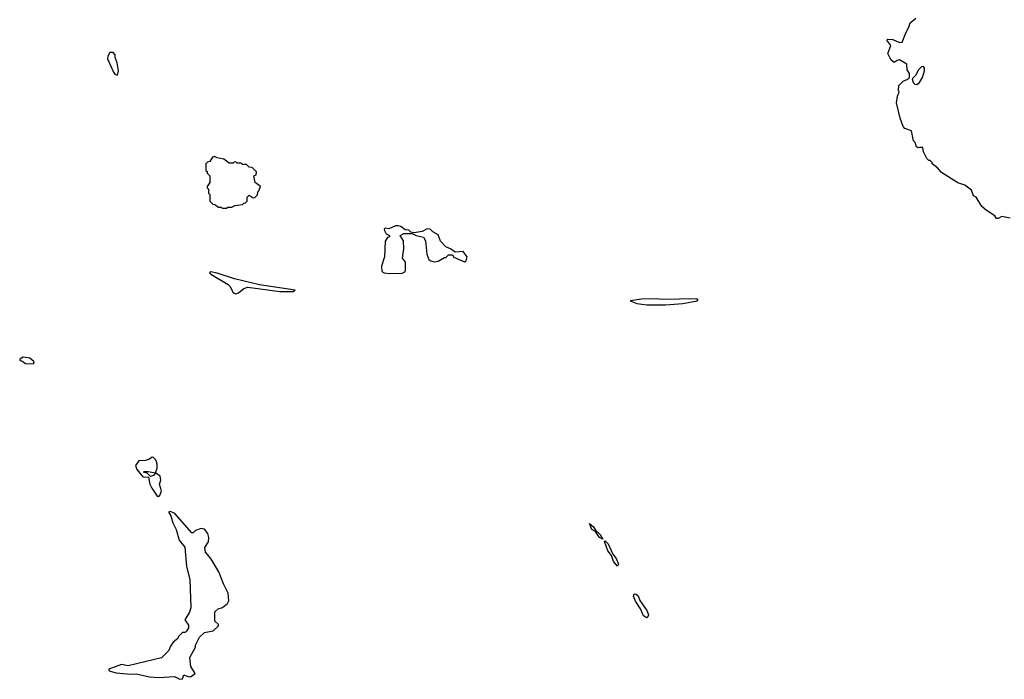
# Model space of a CAD drawing. Extents: x 2348354 to 2479840, y 460476 to 613653.
# Tile 112 of 256: x 2382410 to 2389812, y 549148 to 554110. Entities that reach past the tile are written whole.
import ezdxf

# ---------------------------------------------------------------- set-up
doc = ezdxf.new("R2010")
doc.units = 0

msp = doc.modelspace()

# ---------------------------------------------------------------- linework, layer by layer
at = {"layer": '0CON05XD'}
for points in [[(2389857, 552617), (2389795, 552630), (2389767, 552613), (2389755, 552613.3), (2389742.5, 552635), (2389675, 552676.7), (2389643.8, 552705), (2389600, 552775), (2389580, 552785), (2389565, 552826.7), (2389516.2, 552865), (2389463.3, 552883.3), (2389341.2, 552961.2), (2389310, 552995), (2389270, 553025), (2389270, 553035), (2389255, 553050), (2389245, 553050), (2389230, 553065), (2389204, 553115), (2389199.3, 553149.3), (2389175, 553148.8), (2389165, 553146.7), (2389153.6, 553153.6), (2389142.5, 553185), (2389129.3, 553199.3), (2389115, 553272.5), (2389065, 553290), (2389051.2, 553305), (2389028.8, 553368.8), (2389002, 553485), (2389008.8, 553535), (2389022.5, 553565), (2389017, 553577), (2389020, 553615), (2389051.7, 553648.3), (2389087, 553663), (2389100, 553675), (2389100, 553705), (2389083, 553733), (2389080, 553775), (2389025, 553807.5), (2389006.7, 553803.3), (2388985, 553787.5), (2388962.5, 553805), (2388937.5, 553855), (2388960, 553915), (2388930, 553955), (2388937, 553963), (2388975, 553961.2), (2389025, 553937.5), (2389045, 553940), (2389073.8, 554015), (2389095.9, 554054.1), (2389103.9, 554086.1), (2389148.3, 554121.7)], [(2383145, 553693.3), (2383154, 553725), (2383143.3, 553785), (2383127.5, 553825), (2383127.5, 553845), (2383111.7, 553861.7), (2383088.3, 553861.7), (2383072.5, 553835), (2383070, 553815), (2383114.3, 553714.3), (2383125, 553700), (2383145, 553693.3)], [(2389155, 553622.5), (2389175, 553637.5), (2389197.5, 553675), (2389212.5, 553725), (2389212.5, 553745), (2389205, 553756.7), (2389190, 553755), (2389167, 553733), (2389145, 553690), (2389120, 553665), (2389127, 553637), (2389140, 553625), (2389155, 553622.5)], [(2383965, 552692.5), (2383975, 552700), (2384005, 552700), (2384028.3, 552711.7), (2384085, 552720), (2384095, 552730), (2384108.3, 552731.7), (2384120, 552745), (2384120, 552775), (2384135, 552790), (2384165, 552770), (2384178.3, 552771.7), (2384198.3, 552791.7), (2384200, 552815), (2384208.3, 552821.7), (2384220, 552855), (2384180, 552885), (2384170, 552935), (2384188.3, 552941.7), (2384190, 552965), (2384158.3, 552998.3), (2384135, 553000), (2384115, 553020), (2384085, 553020), (2384075, 553030), (2384045, 553030), (2384035, 553040), (2384021.7, 553038.3), (2384015, 553030), (2383985, 553030), (2383945, 553060), (2383895, 553070), (2383875, 553080), (2383860, 553075), (2383838.3, 553041.7), (2383821.7, 553038.3), (2383810, 553025), (2383810, 552975), (2383818.3, 552968.3), (2383820, 552955), (2383840, 552935), (2383840, 552885), (2383820, 552855), (2383820, 552845), (2383830, 552835), (2383830, 552805), (2383840, 552795), (2383840, 552745), (2383861.7, 552721.7), (2383878.3, 552718.3), (2383905, 552700), (2383925, 552700), (2383932.5, 552692.5), (2383965, 552692.5)], [(2385189.5, 552199.5), (2385285, 552202), (2385305, 552213.3), (2385310, 552225), (2385310, 552285), (2385287.5, 552315), (2385297.5, 552385), (2385296.7, 552445), (2385270, 552485), (2385298.3, 552501.7), (2385361.7, 552501.7), (2385390, 552485), (2385445, 552472.5), (2385460, 552445), (2385471.2, 552345), (2385486.4, 552306.4), (2385500, 552295), (2385525, 552287.5), (2385556.4, 552293.6), (2385605, 552320), (2385615, 552320), (2385635, 552340), (2385665, 552340), (2385673, 552323), (2385755, 552287.5), (2385766.7, 552295), (2385773.3, 552325), (2385745, 552366.7), (2385685, 552360), (2385650, 552385), (2385615, 552400), (2385573.9, 552443.9), (2385555, 552490), (2385515, 552513.3), (2385495, 552533.3), (2385473.9, 552536.1), (2385435, 552517.5), (2385375, 552507.5), (2385351.7, 552511.7), (2385335, 552527.5), (2385308.3, 552528.3), (2385275, 552553.3), (2385255, 552560), (2385235, 552560), (2385185, 552537.5), (2385158.3, 552541.7), (2385150, 552535), (2385152.5, 552525), (2385165, 552500), (2385190, 552485), (2385190, 552475), (2385175, 552470), (2385157, 552443), (2385152.5, 552325), (2385131.2, 552255), (2385133.8, 552215), (2385150, 552205), (2385189.5, 552199.5)], [(2384035, 552047.8), (2384055, 552054.5), (2384095, 552087.5), (2384125, 552097.8), (2384365, 552064.6), (2384465.7, 552064.3), (2384480, 552075), (2384214.1, 552114.1), (2384025, 552160), (2383895, 552203.8), (2383847, 552213), (2383837.5, 552205), (2383846.7, 552195), (2383977.8, 552117.8), (2383991.9, 552101.9), (2384015, 552054), (2384035, 552047.8)], [(2387265, 551965.6), (2387395, 551974.5), (2387502.5, 551995), (2387510, 552005), (2387495, 552010), (2387245, 552004), (2387195, 552010), (2387085, 552008), (2387000, 551995), (2387050, 551975), (2387125, 551965.7), (2387265, 551965.6)], [(2382515, 551520), (2382520, 551535), (2382485, 551563.3), (2382435, 551570), (2382410, 551555), (2382410, 551545), (2382425, 551542.5), (2382453.6, 551523.6), (2382515, 551520)], [(2383455, 550522.5), (2383466.2, 550535), (2383476, 550565), (2383460, 550615), (2383470, 550645), (2383466.1, 550676.1), (2383430, 550700), (2383415, 550680), (2383392.5, 550672.5), (2383368.3, 550698.3), (2383340, 550705), (2383345, 550710), (2383375, 550710), (2383430, 550700), (2383443.6, 550736.4), (2383443.8, 550765), (2383435, 550792.5), (2383416.4, 550816.4), (2383405, 550817.5), (2383385, 550802.5), (2383355, 550793.3), (2383305, 550790), (2383280, 550755), (2383290, 550725), (2383335, 550670), (2383378.3, 550668.3), (2383387.5, 550615), (2383402.5, 550585), (2383442.5, 550525), (2383455, 550522.5)], [(2383615, 549147.5), (2383635, 549150), (2383645, 549180), (2383675, 549167.5), (2383695, 549166.7), (2383728.3, 549191.7), (2383697.5, 549245), (2383688.3, 549311.7), (2383731.7, 549388.3), (2383732.5, 549405), (2383762.5, 549465), (2383799.3, 549500.7), (2383865, 549513.3), (2383905, 549550), (2383905, 549560), (2383877.5, 549585), (2383877.5, 549655), (2383902.7, 549677.3), (2383935, 549688.8), (2383973, 549717), (2383983, 549737), (2383976.7, 549795), (2383941.2, 549865), (2383907.5, 549955), (2383847.3, 550057.3), (2383806.7, 550105), (2383800.7, 550139.3), (2383828.8, 550181.2), (2383831.2, 550215), (2383823.3, 550245), (2383798.3, 550278.3), (2383775, 550282.5), (2383733, 550267), (2383715, 550250), (2383705, 550250), (2383577.5, 550395), (2383545, 550410), (2383530, 550405), (2383547, 550377), (2383562.5, 550325), (2383587.5, 550275), (2383610, 550195), (2383651.7, 550141.7), (2383664, 549995), (2383688.3, 549898.3), (2383697.5, 549685), (2383687, 549653), (2383652.5, 549595), (2383680, 549555), (2383680, 549535), (2383665, 549510), (2383655, 549500), (2383635, 549500), (2383605, 549470), (2383600, 549455), (2383563.9, 549426.1), (2383543.9, 549396.1), (2383532.5, 549365), (2383475, 549310), (2383225, 549250), (2383175, 549260), (2383080, 549225), (2383080, 549215), (2383089.3, 549209.3), (2383135, 549196.2), (2383245, 549186.7), (2383285, 549190), (2383387, 549167), (2383455, 549160), (2383575, 549167.5), (2383615, 549147.5)], [(2386795, 550202.5), (2386770, 550215), (2386738.8, 550258.8), (2386712.5, 550275), (2386695, 550320), (2386725, 550295.8), (2386739.3, 550269.3), (2386775, 550237.5), (2386795, 550202.5)], [(2386905, 549998.8), (2386874.6, 550034.6), (2386858.8, 550078.8), (2386831.9, 550115), (2386807.5, 550185), (2386810.7, 550189.3), (2386835, 550166), (2386868.6, 550088.6), (2386895, 550055.8), (2386911.4, 550015), (2386905, 549998.8)], [(2387125, 549610.8), (2387098.9, 549625), (2387077.1, 549677.1), (2387039.4, 549735), (2387025.9, 549774.1), (2387030.5, 549789.5), (2387045, 549787.1), (2387058.9, 549775), (2387071.3, 549741.3), (2387125.4, 549665), (2387136.3, 549633.7), (2387133.1, 549616.9), (2387125, 549610.8)]]:
    msp.add_lwpolyline(points, dxfattribs=at)

doc.saveas('drawing.dxf')
